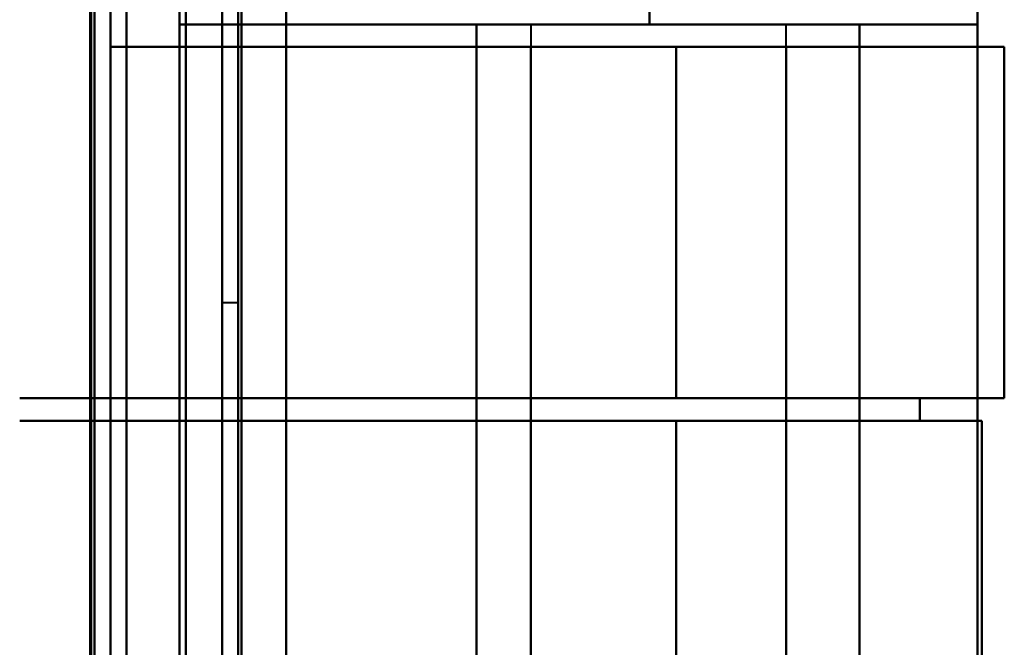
# Model space of a CAD drawing. Header units: millimetres. Extents: x -1442 to 3067, y -120 to 1171.
# Tile 59 of 66: x 414 to 445, y 936 to 955. Entities that reach past the tile are written whole.
import ezdxf

# ---------------------------------------------------------------- set-up
doc = ezdxf.new("R2010")
doc.units = ezdxf.units.MM
doc.layers.add('G-IMPT', color=8, linetype='Continuous', lineweight=40)

# ---------------------------------------------------------------- blocks, each defined once
blk = doc.blocks.new('NEXA 1500 CALQUES_dwg-769064-Gauche')
at = {"layer": 'G-IMPT'}
for p, q in [((420.5, 1097.272), (420.5, 129.472)), ((420.5, 1097.272), (420.5, 129.472)), ((417, 129.472), (417, 1062.272)), ((420.5, 971.372), (420.5, 946.372)), ((420.5, 946.372), (420.5, 971.372)), ((421, 946.372), (421, 971.372)), ((421, 971.372), (421, 946.372)), ((444.165, 955.072), (444.165, 965.372)), ((419.165, 955.072), (433.887, 955.072)), ((433.887, 955.072), (419.165, 955.072)), ((419.165, 955.072), (433.887, 955.072)), ((433.887, 955.072), (419.165, 955.072)), ((430.165, 955.072), (430.165, 954.372)), ((430.165, 955.072), (430.165, 916.672)), ((430.165, 955.072), (438.165, 955.072)), ((430.165, 955.072), (438.165, 955.072)), ((430.165, 955.072), (438.165, 955.072)), ((430.165, 955.072), (438.165, 955.072)), ((438.165, 955.072), (430.165, 955.072)), ((438.165, 955.072), (430.165, 955.072)), ((438.165, 955.072), (430.165, 955.072)), ((438.165, 955.072), (430.165, 955.072)), ((433.887, 955.072), (444.165, 955.072)), ((444.165, 955.072), (433.887, 955.072)), ((433.887, 955.072), (444.165, 955.072)), ((444.165, 955.072), (433.887, 955.072)), ((438.165, 954.372), (438.165, 955.072)), ((438.165, 916.672), (438.165, 955.072)), ((417, 954.372), (434.721, 954.372)), ((434.721, 954.372), (417, 954.372)), ((417, 954.372), (434.721, 954.372)), ((434.721, 954.372), (417, 954.372)), ((430.165, 954.372), (438.165, 954.372)), ((438.165, 954.372), (430.165, 954.372)), ((430.165, 954.372), (438.165, 954.372)), ((438.165, 954.372), (430.165, 954.372)), ((434.721, 954.372), (445, 954.372)), ((434.721, 954.372), (445, 954.372)), ((445, 954.372), (434.721, 954.372)), ((445, 954.372), (434.721, 954.372)), ((438.165, 954.372), (445, 954.372)), ((438.165, 954.372), (445, 954.372)), ((445, 954.372), (438.165, 954.372)), ((445, 954.372), (438.165, 954.372)), ((445, 943.372), (445, 954.372)), ((445, 943.372), (445, 954.372)), ((420.5, 946.372), (421, 946.372)), ((434.721, 943.372), (414.157, 943.372)), ((414.157, 943.372), (434.721, 943.372)), ((434.721, 943.372), (414.157, 943.372)), ((414.157, 943.372), (434.721, 943.372)), ((430.165, 943.372), (430.165, 942.672)), ((438.165, 943.372), (430.165, 943.372)), ((430.165, 943.372), (438.165, 943.372)), ((438.165, 943.372), (430.165, 943.372)), ((430.165, 943.372), (438.165, 943.372)), ((445, 943.372), (434.721, 943.372)), ((445, 943.372), (434.721, 943.372)), ((434.721, 943.372), (445, 943.372)), ((434.721, 943.372), (445, 943.372)), ((438.165, 942.672), (438.165, 943.372)), ((445, 943.372), (442.359, 943.372)), ((445, 943.372), (442.359, 943.372)), ((442.359, 943.372), (445, 943.372)), ((442.359, 943.372), (445, 943.372)), ((414.157, 942.672), (434.721, 942.672)), ((414.157, 942.672), (434.721, 942.672)), ((434.721, 942.672), (414.157, 942.672)), ((434.721, 942.672), (414.157, 942.672)), ((430.165, 942.672), (438.165, 942.672)), ((438.165, 942.672), (430.165, 942.672)), ((430.165, 942.672), (438.165, 942.672)), ((438.165, 942.672), (430.165, 942.672)), ((434.721, 942.672), (444.3, 942.672)), ((434.721, 942.672), (444.3, 942.672)), ((444.3, 942.672), (434.721, 942.672)), ((444.3, 942.672), (434.721, 942.672)), ((442.359, 942.672), (444.3, 942.672)), ((442.359, 942.672), (444.3, 942.672)), ((444.3, 942.672), (442.359, 942.672)), ((444.3, 942.672), (442.359, 942.672))]:
    blk.add_line(p, q, dxfattribs=at)
at = {"layer": 'G-IMPT', "flags": 128}
for points in [[(422.5, 1097.772), (422.5, 855.572), (422.5, 613.372), (422.5, 371.172), (422.5, 128.972)], [(422.5, 128.972), (422.5, 371.172), (422.5, 613.372), (422.5, 855.572), (422.5, 1097.772)], [(422.5, 128.972), (422.5, 371.172), (422.5, 613.372), (422.5, 855.572), (422.5, 1097.772)], [(422.5, 1097.772), (422.5, 855.572), (422.5, 613.372), (422.5, 371.172), (422.5, 128.972)], [(420.5, 129.472), (420.5, 371.422), (420.5, 613.372), (420.5, 855.322), (420.5, 1097.272)], [(420.5, 1097.272), (420.5, 855.322), (420.5, 613.372), (420.5, 371.422), (420.5, 129.472)], [(420.5, 1097.272), (420.5, 855.322), (420.5, 613.372), (420.5, 371.422), (420.5, 129.472)], [(420.5, 129.472), (420.5, 371.422), (420.5, 613.372), (420.5, 855.322), (420.5, 1097.272)], [(420.5, 129.472), (420.5, 371.422), (420.5, 613.372), (420.5, 855.322), (420.5, 1097.272)], [(420.5, 1097.272), (420.5, 855.322), (420.5, 613.372), (420.5, 371.422), (420.5, 129.472)], [(420.5, 1097.272), (420.5, 855.322), (420.5, 613.372), (420.5, 371.422), (420.5, 129.472)], [(420.5, 129.472), (420.5, 371.422), (420.5, 613.372), (420.5, 855.322), (420.5, 1097.272)], [(421, 129.472), (421, 371.422), (421, 613.372), (421, 855.322), (421, 1097.272)], [(421, 1097.272), (421, 855.322), (421, 613.372), (421, 371.422), (421, 129.472)], [(421, 1097.272), (421, 855.322), (421, 613.372), (421, 371.422), (421, 129.472)], [(421, 129.472), (421, 371.422), (421, 613.372), (421, 855.322), (421, 1097.272)], [(421.1, 1097.272), (421.1, 855.322), (421.1, 613.372), (421.1, 371.422), (421.1, 129.472)], [(421.1, 129.472), (421.1, 371.422), (421.1, 613.372), (421.1, 855.322), (421.1, 1097.272)], [(421.1, 129.472), (421.1, 371.422), (421.1, 613.372), (421.1, 855.322), (421.1, 1097.272)], [(421.1, 1097.272), (421.1, 855.322), (421.1, 613.372), (421.1, 371.422), (421.1, 129.472)], [(421.1, 1097.272), (421.1, 855.322), (421.1, 613.372), (421.1, 371.422), (421.1, 129.472)], [(421.1, 129.472), (421.1, 371.422), (421.1, 613.372), (421.1, 855.322), (421.1, 1097.272)], [(421.1, 129.472), (421.1, 371.422), (421.1, 613.372), (421.1, 855.322), (421.1, 1097.272)], [(421.1, 1097.272), (421.1, 855.322), (421.1, 613.372), (421.1, 371.422), (421.1, 129.472)], [(421.1, 129.472), (421.1, 371.422), (421.1, 613.372), (421.1, 855.322), (421.1, 1097.272)], [(421.1, 1097.272), (421.1, 855.322), (421.1, 613.372), (421.1, 371.422), (421.1, 129.472)], [(421.1, 1097.272), (421.1, 855.322), (421.1, 613.372), (421.1, 371.422), (421.1, 129.472)], [(421.1, 129.472), (421.1, 371.422), (421.1, 613.372), (421.1, 855.322), (421.1, 1097.272)], [(422.5, 1097.272), (422.5, 855.322), (422.5, 613.372), (422.5, 371.422), (422.5, 129.472)], [(422.5, 129.472), (422.5, 371.422), (422.5, 613.372), (422.5, 855.322), (422.5, 1097.272)], [(422.5, 129.472), (422.5, 371.422), (422.5, 613.372), (422.5, 855.322), (422.5, 1097.272)], [(422.5, 1097.272), (422.5, 855.322), (422.5, 613.372), (422.5, 371.422), (422.5, 129.472)], [(422.5, 129.472), (422.5, 371.422), (422.5, 613.372), (422.5, 855.322), (422.5, 1097.272)], [(422.5, 1097.272), (422.5, 855.322), (422.5, 613.372), (422.5, 371.422), (422.5, 129.472)], [(422.5, 1097.272), (422.5, 855.322), (422.5, 613.372), (422.5, 371.422), (422.5, 129.472)], [(422.5, 129.472), (422.5, 371.422), (422.5, 613.372), (422.5, 855.322), (422.5, 1097.272)], [(417.5, 128.972), (417.5, 362.422), (417.5, 595.872), (417.5, 829.322), (417.5, 1062.772)], [(417.5, 1062.772), (417.5, 829.322), (417.5, 595.872), (417.5, 362.422), (417.5, 128.972)], [(417.5, 128.972), (417.5, 362.422), (417.5, 595.872), (417.5, 829.322), (417.5, 1062.772)], [(417.5, 1062.772), (417.5, 829.322), (417.5, 595.872), (417.5, 362.422), (417.5, 128.972)], [(416.4, 1062.272), (416.4, 829.072), (416.4, 595.872), (416.4, 362.672), (416.4, 129.472)], [(416.4, 129.472), (416.4, 362.672), (416.4, 595.872), (416.4, 829.072), (416.4, 1062.272)], [(416.4, 1062.272), (416.4, 837.047), (416.4, 611.822), (416.4, 386.597), (416.4, 161.372)], [(416.4, 161.372), (416.4, 386.597), (416.4, 611.822), (416.4, 837.047), (416.4, 1062.272)], [(416.4, 161.372), (416.4, 386.597), (416.4, 611.822), (416.4, 837.047), (416.4, 1062.272)], [(416.4, 1062.272), (416.4, 837.047), (416.4, 611.822), (416.4, 386.597), (416.4, 161.372)], [(416.5, 129.472), (416.5, 362.672), (416.5, 595.872), (416.5, 829.072), (416.5, 1062.272)], [(416.5, 1062.272), (416.5, 829.072), (416.5, 595.872), (416.5, 362.672), (416.5, 129.472)], [(417, 129.472), (417, 362.672), (417, 595.872), (417, 829.072), (417, 1062.272)], [(417, 1062.272), (417, 829.072), (417, 595.872), (417, 362.672), (417, 129.472)], [(417, 1062.272), (417, 829.072), (417, 595.872), (417, 362.672), (417, 129.472)], [(417, 129.472), (417, 362.672), (417, 595.872), (417, 829.072), (417, 1062.272)], [(417, 129.472), (417, 362.672), (417, 595.872), (417, 829.072), (417, 1062.272)], [(417, 1062.272), (417, 829.072), (417, 595.872), (417, 362.672), (417, 129.472)], [(417, 129.472), (417, 362.672), (417, 595.872), (417, 829.072), (417, 1062.272)], [(417, 1062.272), (417, 829.072), (417, 595.872), (417, 362.672), (417, 129.472)], [(417, 954.372), (417, 958.122), (417, 961.872), (417, 965.622), (417, 969.372)], [(417, 954.372), (417, 958.122), (417, 961.872), (417, 965.622), (417, 969.372)], [(417, 969.372), (417, 965.622), (417, 961.872), (417, 958.122), (417, 954.372)], [(417, 969.372), (417, 965.622), (417, 961.872), (417, 958.122), (417, 954.372)], [(417, 969.372), (417, 965.622), (417, 961.872), (417, 958.122), (417, 954.372)], [(417, 954.372), (417, 958.122), (417, 961.872), (417, 965.622), (417, 969.372)], [(417, 969.372), (417, 965.622), (417, 961.872), (417, 958.122), (417, 954.372)], [(417, 954.372), (417, 958.122), (417, 961.872), (417, 965.622), (417, 969.372)], [(416.365, 903.072), (416.365, 919.472), (416.365, 935.872), (416.365, 952.272), (416.365, 968.672)], [(416.365, 968.672), (416.365, 952.272), (416.365, 935.872), (416.365, 919.472), (416.365, 903.072)], [(416.365, 968.672), (416.365, 952.272), (416.365, 935.872), (416.365, 919.472), (416.365, 903.072)], [(416.365, 903.072), (416.365, 919.472), (416.365, 935.872), (416.365, 952.272), (416.365, 968.672)], [(416.365, 968.672), (416.365, 952.272), (416.365, 935.872), (416.365, 919.472), (416.365, 903.072)], [(416.365, 903.072), (416.365, 919.472), (416.365, 935.872), (416.365, 952.272), (416.365, 968.672)], [(416.5, 968.672), (416.5, 952.272), (416.5, 935.872), (416.5, 919.472), (416.5, 903.072)], [(416.5, 903.072), (416.5, 919.472), (416.5, 935.872), (416.5, 952.272), (416.5, 968.672)], [(417.5, 903.072), (417.5, 919.472), (417.5, 935.872), (417.5, 952.272), (417.5, 968.672)], [(417.5, 968.672), (417.5, 952.272), (417.5, 935.872), (417.5, 919.472), (417.5, 903.072)], [(417.5, 968.672), (417.5, 952.272), (417.5, 935.872), (417.5, 919.472), (417.5, 903.072)], [(417.5, 903.072), (417.5, 919.472), (417.5, 935.872), (417.5, 952.272), (417.5, 968.672)], [(419.165, 968.672), (419.165, 965.272), (419.165, 961.872), (419.165, 958.472), (419.165, 955.072)], [(419.165, 955.072), (419.165, 958.472), (419.165, 961.872), (419.165, 965.272), (419.165, 968.672)], [(419.165, 955.072), (419.165, 958.472), (419.165, 961.872), (419.165, 965.272), (419.165, 968.672)], [(419.165, 968.672), (419.165, 952.272), (419.165, 935.872), (419.165, 919.472), (419.165, 903.072)], [(419.165, 903.072), (419.165, 919.472), (419.165, 935.872), (419.165, 952.272), (419.165, 968.672)], [(419.165, 968.672), (419.165, 965.272), (419.165, 961.872), (419.165, 958.472), (419.165, 955.072)], [(419.165, 903.072), (419.165, 919.472), (419.165, 935.872), (419.165, 952.272), (419.165, 968.672)], [(419.165, 968.672), (419.165, 952.272), (419.165, 935.872), (419.165, 919.472), (419.165, 903.072)], [(419.365, 968.672), (419.365, 952.272), (419.365, 935.872), (419.365, 919.472), (419.365, 903.072)], [(419.365, 903.072), (419.365, 919.472), (419.365, 935.872), (419.365, 952.272), (419.365, 968.672)], [(419.365, 903.072), (419.365, 919.472), (419.365, 935.872), (419.365, 952.272), (419.365, 968.672)], [(419.365, 968.672), (419.365, 952.272), (419.365, 935.872), (419.365, 919.472), (419.365, 903.072)], [(419.365, 903.072), (419.365, 919.472), (419.365, 935.872), (419.365, 952.272), (419.365, 968.672)], [(419.365, 968.672), (419.365, 952.272), (419.365, 935.872), (419.365, 919.472), (419.365, 903.072)], [(419.365, 968.672), (419.365, 952.272), (419.365, 935.872), (419.365, 919.472), (419.365, 903.072)], [(419.365, 903.072), (419.365, 919.472), (419.365, 935.872), (419.365, 952.272), (419.365, 968.672)], [(422.5, 903.072), (422.5, 919.472), (422.5, 935.872), (422.5, 952.272), (422.5, 968.672)], [(422.5, 968.672), (422.5, 952.272), (422.5, 935.872), (422.5, 919.472), (422.5, 903.072)], [(422.5, 968.672), (422.5, 952.272), (422.5, 935.872), (422.5, 919.472), (422.5, 903.072)], [(422.5, 903.072), (422.5, 919.472), (422.5, 935.872), (422.5, 952.272), (422.5, 968.672)], [(444.165, 906.372), (444.165, 921.122), (444.165, 935.872), (444.165, 950.622), (444.165, 965.372)], [(444.165, 965.372), (444.165, 962.797), (444.165, 960.222), (444.165, 957.647), (444.165, 955.072)], [(444.165, 955.072), (444.165, 957.647), (444.165, 960.222), (444.165, 962.797), (444.165, 965.372)], [(444.165, 965.372), (444.165, 950.622), (444.165, 935.872), (444.165, 921.122), (444.165, 906.372)], [(444.165, 965.372), (444.165, 950.622), (444.165, 935.872), (444.165, 921.122), (444.165, 906.372)], [(444.165, 955.072), (444.165, 957.647), (444.165, 960.222), (444.165, 962.797), (444.165, 965.372)], [(444.165, 965.372), (444.165, 962.797), (444.165, 960.222), (444.165, 957.647), (444.165, 955.072)], [(444.165, 906.372), (444.165, 921.122), (444.165, 935.872), (444.165, 950.622), (444.165, 965.372)], [(433.887, 956.246), (433.887, 955.953), (433.887, 955.659), (433.887, 955.366), (433.887, 955.072)], [(433.887, 955.072), (433.887, 955.366), (433.887, 955.659), (433.887, 955.953), (433.887, 956.246)], [(433.887, 956.246), (433.887, 955.953), (433.887, 955.659), (433.887, 955.366), (433.887, 955.072)], [(433.887, 955.072), (433.887, 955.366), (433.887, 955.659), (433.887, 955.953), (433.887, 956.246)], [(419.165, 955.072), (421.49, 955.072), (423.815, 955.072), (426.14, 955.072), (428.465, 955.072)], [(428.465, 955.072), (426.14, 955.072), (423.815, 955.072), (421.49, 955.072), (419.165, 955.072)], [(419.165, 955.072), (419.165, 945.472), (419.165, 935.872), (419.165, 926.272), (419.165, 916.672)], [(419.165, 916.672), (419.165, 926.272), (419.165, 935.872), (419.165, 945.472), (419.165, 955.072)], [(419.165, 955.072), (421.49, 955.072), (423.815, 955.072), (426.14, 955.072), (428.465, 955.072)], [(428.465, 955.072), (426.14, 955.072), (423.815, 955.072), (421.49, 955.072), (419.165, 955.072)], [(419.165, 916.672), (419.165, 926.272), (419.165, 935.872), (419.165, 945.472), (419.165, 955.072)], [(419.165, 955.072), (419.165, 945.472), (419.165, 935.872), (419.165, 926.272), (419.165, 916.672)], [(428.465, 916.672), (428.465, 926.272), (428.465, 935.872), (428.465, 945.472), (428.465, 955.072)], [(428.465, 955.072), (428.465, 945.472), (428.465, 935.872), (428.465, 926.272), (428.465, 916.672)], [(440.465, 955.072), (437.465, 955.072), (434.465, 955.072), (431.465, 955.072), (428.465, 955.072)], [(428.465, 955.072), (428.465, 945.472), (428.465, 935.872), (428.465, 926.272), (428.465, 916.672)], [(428.465, 916.672), (428.465, 926.272), (428.465, 935.872), (428.465, 945.472), (428.465, 955.072)], [(428.465, 955.072), (428.465, 949.593), (428.465, 944.113), (428.465, 938.634), (428.465, 933.154)], [(428.465, 933.154), (428.465, 938.634), (428.465, 944.113), (428.465, 949.593), (428.465, 955.072)], [(428.465, 955.072), (431.465, 955.072), (434.465, 955.072), (437.465, 955.072), (440.465, 955.072)], [(428.465, 955.072), (431.465, 955.072), (434.465, 955.072), (437.465, 955.072), (440.465, 955.072)], [(428.465, 916.672), (428.465, 926.272), (428.465, 935.872), (428.465, 945.472), (428.465, 955.072)], [(428.465, 955.072), (428.465, 945.472), (428.465, 935.872), (428.465, 926.272), (428.465, 916.672)], [(440.465, 955.072), (437.465, 955.072), (434.465, 955.072), (431.465, 955.072), (428.465, 955.072)], [(440.465, 916.672), (440.465, 926.272), (440.465, 935.872), (440.465, 945.472), (440.465, 955.072)], [(440.465, 955.072), (440.465, 945.472), (440.465, 935.872), (440.465, 926.272), (440.465, 916.672)], [(440.465, 916.672), (440.465, 926.272), (440.465, 935.872), (440.465, 945.472), (440.465, 955.072)], [(440.465, 955.072), (440.465, 945.472), (440.465, 935.872), (440.465, 926.272), (440.465, 916.672)], [(444.165, 955.072), (443.24, 955.072), (442.315, 955.072), (441.39, 955.072), (440.465, 955.072)], [(440.465, 955.072), (440.465, 945.472), (440.465, 935.872), (440.465, 926.272), (440.465, 916.672)], [(440.465, 916.672), (440.465, 926.272), (440.465, 935.872), (440.465, 945.472), (440.465, 955.072)], [(440.465, 955.072), (440.465, 945.472), (440.465, 935.872), (440.465, 926.272), (440.465, 916.672)], [(440.465, 916.672), (440.465, 926.272), (440.465, 935.872), (440.465, 945.472), (440.465, 955.072)], [(440.465, 955.072), (441.39, 955.072), (442.315, 955.072), (443.24, 955.072), (444.165, 955.072)], [(440.465, 955.072), (441.39, 955.072), (442.315, 955.072), (443.24, 955.072), (444.165, 955.072)], [(444.165, 955.072), (443.24, 955.072), (442.315, 955.072), (441.39, 955.072), (440.465, 955.072)], [(444.165, 916.672), (444.165, 926.272), (444.165, 935.872), (444.165, 945.472), (444.165, 955.072)], [(444.165, 955.072), (444.165, 945.472), (444.165, 935.872), (444.165, 926.272), (444.165, 916.672)], [(444.165, 955.072), (444.165, 945.472), (444.165, 935.872), (444.165, 926.272), (444.165, 916.672)], [(444.165, 916.672), (444.165, 926.272), (444.165, 935.872), (444.165, 945.472), (444.165, 955.072)], [(430.165, 954.372), (426.874, 954.372), (423.583, 954.372), (420.291, 954.372), (417, 954.372)], [(417, 954.372), (420.291, 954.372), (423.583, 954.372), (426.874, 954.372), (430.165, 954.372)], [(417, 954.372), (420.291, 954.372), (423.583, 954.372), (426.874, 954.372), (430.165, 954.372)], [(430.165, 954.372), (426.874, 954.372), (423.583, 954.372), (420.291, 954.372), (417, 954.372)], [(430.165, 917.372), (430.165, 926.622), (430.165, 935.872), (430.165, 945.122), (430.165, 954.372)], [(430.165, 954.372), (430.165, 951.622), (430.165, 948.872), (430.165, 946.122), (430.165, 943.372)], [(430.165, 943.372), (430.165, 946.122), (430.165, 948.872), (430.165, 951.622), (430.165, 954.372)], [(430.165, 943.372), (430.165, 946.122), (430.165, 948.872), (430.165, 951.622), (430.165, 954.372)], [(430.165, 954.372), (430.165, 945.122), (430.165, 935.872), (430.165, 926.622), (430.165, 917.372)], [(430.165, 954.372), (430.165, 951.622), (430.165, 948.872), (430.165, 946.122), (430.165, 943.372)], [(430.165, 954.372), (430.165, 945.122), (430.165, 935.872), (430.165, 926.622), (430.165, 917.372)], [(430.165, 917.372), (430.165, 926.622), (430.165, 935.872), (430.165, 945.122), (430.165, 954.372)], [(434.721, 954.372), (434.721, 951.622), (434.721, 948.872), (434.721, 946.122), (434.721, 943.372)], [(434.721, 943.372), (434.721, 946.122), (434.721, 948.872), (434.721, 951.622), (434.721, 954.372)], [(434.721, 943.372), (434.721, 946.122), (434.721, 948.872), (434.721, 951.622), (434.721, 954.372)], [(434.721, 954.372), (434.721, 951.622), (434.721, 948.872), (434.721, 946.122), (434.721, 943.372)], [(438.165, 917.372), (438.165, 926.622), (438.165, 935.872), (438.165, 945.122), (438.165, 954.372)], [(438.165, 943.372), (438.165, 946.122), (438.165, 948.872), (438.165, 951.622), (438.165, 954.372)], [(438.165, 954.372), (438.165, 945.122), (438.165, 935.872), (438.165, 926.622), (438.165, 917.372)], [(438.165, 954.372), (438.165, 945.122), (438.165, 935.872), (438.165, 926.622), (438.165, 917.372)], [(438.165, 917.372), (438.165, 926.622), (438.165, 935.872), (438.165, 945.122), (438.165, 954.372)], [(438.165, 954.372), (438.165, 951.622), (438.165, 948.872), (438.165, 946.122), (438.165, 943.372)], [(438.165, 954.372), (438.165, 951.622), (438.165, 948.872), (438.165, 946.122), (438.165, 943.372)], [(438.165, 943.372), (438.165, 946.122), (438.165, 948.872), (438.165, 951.622), (438.165, 954.372)], [(445, 943.372), (445, 946.122), (445, 948.872), (445, 951.622), (445, 954.372)], [(445, 943.372), (445, 946.122), (445, 948.872), (445, 951.622), (445, 954.372)], [(445, 954.372), (445, 951.622), (445, 948.872), (445, 946.122), (445, 943.372)], [(445, 954.372), (445, 951.622), (445, 948.872), (445, 946.122), (445, 943.372)], [(445, 954.372), (445, 951.622), (445, 948.872), (445, 946.122), (445, 943.372)], [(445, 943.372), (445, 946.122), (445, 948.872), (445, 951.622), (445, 954.372)], [(445, 954.372), (445, 951.622), (445, 948.872), (445, 946.122), (445, 943.372)], [(445, 943.372), (445, 946.122), (445, 948.872), (445, 951.622), (445, 954.372)], [(414.157, 943.372), (418.159, 943.372), (422.161, 943.372), (426.163, 943.372), (430.165, 943.372)], [(430.165, 943.372), (426.163, 943.372), (422.161, 943.372), (418.159, 943.372), (414.157, 943.372)], [(430.165, 943.372), (426.163, 943.372), (422.161, 943.372), (418.159, 943.372), (414.157, 943.372)], [(414.157, 943.372), (418.159, 943.372), (422.161, 943.372), (426.163, 943.372), (430.165, 943.372)], [(430.165, 943.372), (430.165, 943.197), (430.165, 943.022), (430.165, 942.847), (430.165, 942.672)], [(430.165, 942.672), (430.165, 942.847), (430.165, 943.022), (430.165, 943.197), (430.165, 943.372)], [(430.165, 942.672), (430.165, 942.847), (430.165, 943.022), (430.165, 943.197), (430.165, 943.372)], [(430.165, 943.372), (430.165, 943.197), (430.165, 943.022), (430.165, 942.847), (430.165, 942.672)], [(438.165, 943.372), (438.165, 943.197), (438.165, 943.022), (438.165, 942.847), (438.165, 942.672)], [(442.359, 943.372), (441.311, 943.372), (440.262, 943.372), (439.214, 943.372), (438.165, 943.372)], [(438.165, 942.672), (438.165, 942.847), (438.165, 943.022), (438.165, 943.197), (438.165, 943.372)], [(438.165, 942.672), (438.165, 942.847), (438.165, 943.022), (438.165, 943.197), (438.165, 943.372)], [(438.165, 943.372), (439.214, 943.372), (440.262, 943.372), (441.311, 943.372), (442.359, 943.372)], [(438.165, 943.372), (438.165, 943.197), (438.165, 943.022), (438.165, 942.847), (438.165, 942.672)], [(438.165, 943.372), (439.214, 943.372), (440.262, 943.372), (441.311, 943.372), (442.359, 943.372)], [(442.359, 943.372), (441.311, 943.372), (440.262, 943.372), (439.214, 943.372), (438.165, 943.372)], [(442.359, 943.372), (442.359, 943.197), (442.359, 943.022), (442.359, 942.847), (442.359, 942.672)], [(442.359, 942.672), (442.359, 942.847), (442.359, 943.022), (442.359, 943.197), (442.359, 943.372)], [(442.359, 943.372), (442.359, 943.197), (442.359, 943.022), (442.359, 942.847), (442.359, 942.672)], [(442.359, 942.672), (442.359, 942.847), (442.359, 943.022), (442.359, 943.197), (442.359, 943.372)], [(430.165, 942.672), (426.163, 942.672), (422.161, 942.672), (418.159, 942.672), (414.157, 942.672)], [(414.157, 942.672), (418.159, 942.672), (422.161, 942.672), (426.163, 942.672), (430.165, 942.672)], [(414.157, 942.672), (418.159, 942.672), (422.161, 942.672), (426.163, 942.672), (430.165, 942.672)], [(430.165, 942.672), (426.163, 942.672), (422.161, 942.672), (418.159, 942.672), (414.157, 942.672)], [(430.165, 942.672), (430.165, 939.272), (430.165, 935.872), (430.165, 932.472), (430.165, 929.072)], [(430.165, 929.072), (430.165, 932.472), (430.165, 935.872), (430.165, 939.272), (430.165, 942.672)], [(430.165, 929.072), (430.165, 932.472), (430.165, 935.872), (430.165, 939.272), (430.165, 942.672)], [(430.165, 942.672), (430.165, 939.272), (430.165, 935.872), (430.165, 932.472), (430.165, 929.072)], [(434.721, 929.072), (434.721, 932.472), (434.721, 935.872), (434.721, 939.272), (434.721, 942.672)], [(434.721, 942.672), (434.721, 939.272), (434.721, 935.872), (434.721, 932.472), (434.721, 929.072)], [(434.721, 942.672), (434.721, 939.272), (434.721, 935.872), (434.721, 932.472), (434.721, 929.072)], [(434.721, 929.072), (434.721, 932.472), (434.721, 935.872), (434.721, 939.272), (434.721, 942.672)], [(438.165, 942.672), (439.214, 942.672), (440.262, 942.672), (441.311, 942.672), (442.359, 942.672)], [(438.165, 929.072), (438.165, 932.472), (438.165, 935.872), (438.165, 939.272), (438.165, 942.672)], [(442.359, 942.672), (441.311, 942.672), (440.262, 942.672), (439.214, 942.672), (438.165, 942.672)], [(438.165, 942.672), (438.165, 939.272), (438.165, 935.872), (438.165, 932.472), (438.165, 929.072)], [(442.359, 942.672), (441.311, 942.672), (440.262, 942.672), (439.214, 942.672), (438.165, 942.672)], [(438.165, 942.672), (438.165, 939.272), (438.165, 935.872), (438.165, 932.472), (438.165, 929.072)], [(438.165, 942.672), (439.214, 942.672), (440.262, 942.672), (441.311, 942.672), (442.359, 942.672)], [(438.165, 929.072), (438.165, 932.472), (438.165, 935.872), (438.165, 939.272), (438.165, 942.672)], [(444.3, 929.072), (444.3, 932.472), (444.3, 935.872), (444.3, 939.272), (444.3, 942.672)], [(444.3, 929.072), (444.3, 932.472), (444.3, 935.872), (444.3, 939.272), (444.3, 942.672)], [(444.3, 942.672), (444.3, 939.272), (444.3, 935.872), (444.3, 932.472), (444.3, 929.072)], [(444.3, 942.672), (444.3, 939.272), (444.3, 935.872), (444.3, 932.472), (444.3, 929.072)], [(444.3, 942.672), (444.3, 939.272), (444.3, 935.872), (444.3, 932.472), (444.3, 929.072)], [(444.3, 942.672), (444.3, 939.272), (444.3, 935.872), (444.3, 932.472), (444.3, 929.072)], [(444.3, 929.072), (444.3, 932.472), (444.3, 935.872), (444.3, 939.272), (444.3, 942.672)], [(444.3, 929.072), (444.3, 932.472), (444.3, 935.872), (444.3, 939.272), (444.3, 942.672)]]:
    blk.add_lwpolyline(points, dxfattribs=at)

msp = doc.modelspace()

# ---------------------------------------------------------------- block references
at = {"layer": 'G-IMPT'}
msp.add_blockref('NEXA 1500 CALQUES_dwg-769064-Gauche', (0, 0), dxfattribs=at)

doc.saveas('drawing.dxf')
